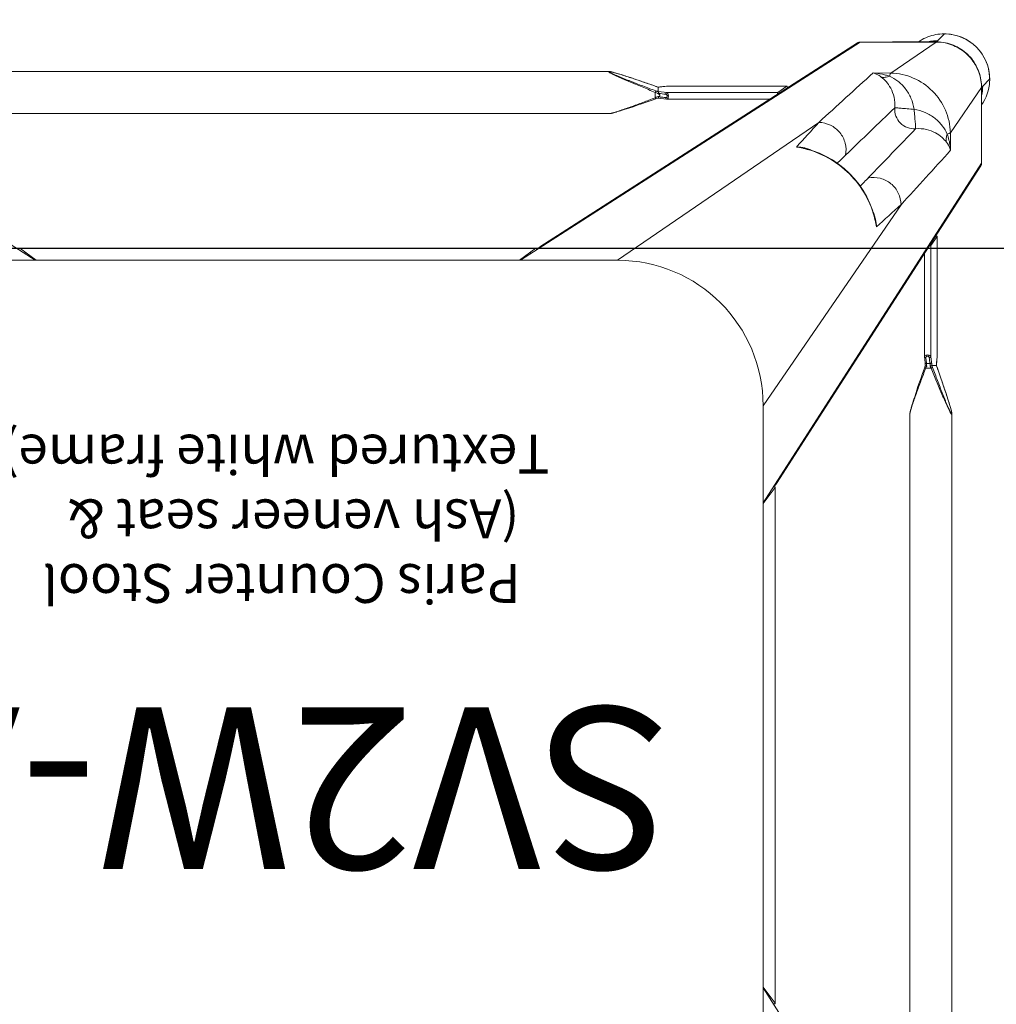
# Model space of a CAD drawing. Header units: millimetres. Extents: x 2950152 to 2989892, y -490837 to -470506.
# Tile 46 of 57: x 2971543 to 2971844, y -478671 to -478367. Entities that reach past the tile are written whole.
import ezdxf

# ---------------------------------------------------------------- set-up
doc = ezdxf.new("R2010")
doc.units = ezdxf.units.MM
doc.header["$LTSCALE"] = 1000
doc.header["$MEASUREMENT"] = 0
doc.layers.get('0').update_dxf_attribs({"linetype": 'CONTINUOUS'})
for name, color, linetype in [('Kian Codes', 1, 'CONTINUOUS'), ('Kian Description', 3, 'CONTINUOUS'), ('LV_FURNITURE', 8, 'CONTINUOUS')]:
    doc.layers.add(name, color=color, linetype=linetype)
doc.styles.add('kian 4', font='Microsoft YaHei.ttf')
doc.styles.add('MtXpl_Microsoft_YaHe', font='Microsoft YaHei.ttf')

# ---------------------------------------------------------------- blocks, each defined once
blk = doc.blocks.new('LV1C')
at = {"color": 0}
blk.add_line((625, 600), (0, 600), dxfattribs=at)
blk = doc.blocks.new('SV2W-A')
at = {"color": 0, "linetype": 'Continuous', "lineweight": 15}
for p, q in [((-364.11, 57.91), (-296.63, -47.09)), ((-296.63, -17.09), (-296.63, -227.09)), ((-354.97, -19.68), (-354.97, -224.51)), ((-341.97, -19.68), (-341.97, -224.51)), ((-300.37, -42.3), (-300.36, -42.33)), ((-300.37, -42.33), (-300.37, -201.86)), ((-300.36, -42.33), (-300.36, -201.86)), ((-300.36, -42.33), (-296.63, -47.36)), ((-296.63, -197.09), (-364.11, -302.09)), ((-296.63, -196.83), (-300.36, -201.86)), ((-300.75, -203.05), (-363.88, -301.28)), ((-300.36, -201.86), (-300.37, -201.88)), ((-354.97, -224.5), (-354.97, -224.5)), ((-341.97, -224.5), (-341.97, -224.5)), ((-354.65, -226.06), (-354.59, -226.29)), ((-354.59, -226.29), (-354.52, -226.52)), ((-354.52, -226.52), (-354.45, -226.77)), ((-354.45, -226.77), (-354.34, -227.15)), ((-354.34, -227.15), (-354.22, -227.55)), ((-354.22, -227.55), (-354.1, -227.96)), ((-354.1, -227.96), (-353.92, -228.54)), ((-343.02, -228.54), (-342.84, -227.96)), ((-342.84, -227.96), (-342.72, -227.55)), ((-342.72, -227.55), (-342.6, -227.15)), ((-342.6, -227.15), (-342.49, -226.77)), ((-342.49, -226.77), (-342.42, -226.52)), ((-342.42, -226.52), (-342.35, -226.29)), ((-342.35, -226.29), (-342.29, -226.06)), ((-342.29, -226.06), (-342.23, -225.84)), ((-296.63, -227.09), (-339.25, -289.28)), ((-353.92, -228.54), (-353.73, -229.13)), ((-353.73, -229.13), (-353.48, -229.91)), ((-353.48, -229.91), (-353.16, -230.89)), ((-353.16, -230.89), (-352.82, -231.92)), ((-344.12, -231.92), (-343.78, -230.89)), ((-343.78, -230.89), (-343.46, -229.91)), ((-343.46, -229.91), (-343.21, -229.14)), ((-343.21, -229.14), (-343.02, -228.54)), ((-352.82, -231.92), (-352.4, -233.19)), ((-352.4, -233.19), (-351.93, -234.54)), ((-345.43, -235.77), (-344.94, -234.35)), ((-344.94, -234.35), (-344.48, -233.01)), ((-344.48, -233.01), (-344.12, -231.92)), ((-351.93, -234.54), (-351.44, -235.98)), ((-351.44, -235.98), (-350.9, -237.52)), ((-346.37, -238.44), (-345.88, -237.07)), ((-345.88, -237.07), (-345.43, -235.77)), ((-350.9, -237.52), (-350.37, -239.03)), ((-350.4, -238.93), (-350.4, -238.93)), ((-350.25, -240.47), (-350.27, -240.63)), ((-350.25, -240.47), (-350.25, -240.53)), ((-350.19, -239.73), (-350.2, -239.96)), ((-350.18, -239.56), (-350.19, -239.73)), ((-350.18, -239.58), (-350.18, -239.58)), ((-350.17, -239.59), (-348.76, -239.59)), ((-348.55, -238.76), (-346.89, -238.76)), ((-347.12, -240.18), (-348.17, -240.18)), ((-347.09, -240.52), (-347.12, -240.18)), ((-347.02, -241.07), (-347.09, -240.52)), ((-346.76, -239.58), (-346.71, -239.41)), ((-346.58, -241.43), (-346.69, -240.47)), ((-346.58, -239.03), (-346.37, -238.44)), ((-350.45, -242.25), (-350.46, -242.32)), ((-350.46, -242.32), (-350.46, -242.37)), ((-350.46, -242.37), (-350.46, -279.44)), ((-350.33, -241.16), (-350.45, -242.25)), ((-350.45, -242.31), (-350.43, -242.12)), ((-350.45, -242.25), (-350.45, -279.43)), ((-350.43, -242.12), (-350.36, -241.52)), ((-350.36, -241.52), (-350.32, -241.12)), ((-350.27, -240.63), (-350.33, -241.16)), ((-350.32, -241.12), (-350.25, -240.53)), ((-348.68, -240.53), (-348.47, -242.31)), ((-348.47, -276.63), (-348.47, -242.31)), ((-346.92, -241.96), (-347.02, -241.07)), ((-346.49, -242.25), (-346.58, -241.43)), ((-346.48, -274.2), (-346.48, -242.37)), ((-326.63, -339.57), (-221.63, -272.09)), ((-251.63, -272.09), (-313.82, -314.71)), ((-251.63, -272.09), (-41.63, -272.09)), ((-221.36, -272.09), (-226.39, -275.82)), ((-71.89, -272.09), (-66.86, -275.82)), ((-71.63, -272.09), (33.37, -339.57)), ((-350.45, -279.43), (-348.47, -276.63)), ((-325.82, -339.34), (-227.59, -276.22)), ((-226.42, -275.83), (-226.39, -275.82)), ((-226.39, -275.82), (-66.86, -275.82)), ((-226.39, -275.83), (-66.86, -275.83)), ((-66.86, -275.82), (-66.84, -275.83)), ((-350.45, -279.43), (-350.46, -279.45)), ((-331.27, -284.72), (-331.09, -285.48)), ((-331.27, -284.72), (-331.27, -284.72)), ((-364.11, -312.09), (-364.11, -302.09)), ((-354.57, -306.1), (-354.49, -311.53)), ((-309.89, -306.58), (-309.26, -306.74)), ((-309.26, -306.73), (-309.26, -306.73)), ((-364.14, -312.15), (-364.14, -325.61)), ((-354.49, -311.53), (-364.11, -325.56)), ((-364.11, -325.56), (-364.11, -312.09)), ((-256.44, -319.58), (-257.71, -320)), ((-255.41, -319.24), (-256.44, -319.58)), ((-254.44, -318.92), (-255.41, -319.24)), ((-253.66, -318.67), (-254.44, -318.92)), ((-253.06, -318.48), (-253.66, -318.67)), ((-252.49, -318.3), (-253.06, -318.48)), ((-252.08, -318.18), (-252.49, -318.3)), ((-251.68, -318.06), (-252.08, -318.18)), ((-250.93, -317.84), (-251.17, -317.91)), ((-250.7, -317.78), (-250.93, -317.84)), ((-249.04, -317.43), (-44.21, -317.43)), ((-249.04, -317.43), (-249.04, -317.43)), ((-266.91, -321.94), (-298.74, -321.94)), ((-264.15, -322.26), (-266.79, -321.95)), ((-264.82, -322.57), (-264.41, -322.62)), ((-262.02, -321.49), (-263.47, -322)), ((-262.77, -322.15), (-263.3, -322.35)), ((-263.3, -322.35), (-263.3, -324.01)), ((-260.49, -320.96), (-262.02, -321.49)), ((-259.06, -320.46), (-260.49, -320.96)), ((-257.71, -320), (-259.06, -320.46)), ((-364.3, -325.76), (-364.5, -325.96)), ((-303.96, -325.92), (-301.17, -323.94)), ((-266.85, -323.94), (-301.17, -323.94)), ((-264.32, -324.23), (-266.85, -323.94)), ((-265.66, -325.79), (-265.01, -325.71)), ((-265.26, -325.73), (-265.66, -325.78)), ((-265.07, -325.71), (-265.26, -325.73)), ((-265.01, -325.71), (-265.07, -325.71)), ((-265.01, -325.71), (-264.86, -325.69)), ((-264.71, -323.24), (-264.71, -322.98)), ((-264.13, -324.25), (-264.32, -324.23)), ((-264.13, -325.63), (-264.13, -324.25)), ((-264.12, -325.64), (-264.12, -325.64)), ((-366.61, -328.09), (-364.48, -325.96)), ((-303.98, -325.92), (-266.91, -325.92)), ((-303.98, -325.92), (-303.96, -325.92)), ((-266.79, -325.92), (-303.96, -325.92)), ((-266.91, -325.92), (-266.85, -325.92)), ((-266.79, -325.91), (-266.85, -325.92)), ((-266.85, -325.92), (-266.79, -325.92)), ((-266.06, -325.82), (-266.79, -325.91)), ((-266.79, -325.92), (-266.22, -325.85)), ((-266.22, -325.85), (-265.66, -325.79)), ((-265.66, -325.78), (-266.06, -325.82)), ((-263.52, -325.84), (-262.25, -326.29)), ((-263.47, -325.86), (-263.47, -325.86)), ((-262.25, -326.29), (-260.92, -326.76)), ((-260.92, -326.76), (-259.66, -327.2)), ((-259.66, -327.2), (-258.27, -327.67)), ((-258.27, -327.67), (-256.97, -328.11)), ((-256.97, -328.11), (-255.92, -328.46)), ((-255.92, -328.46), (-254.92, -328.79)), ((-254.92, -328.79), (-254.12, -329.05)), ((-336.06, -329.95), (-350.1, -339.57)), ((-336.06, -329.95), (-330.64, -330.03)), ((-254.12, -329.05), (-253.36, -329.29)), ((-253.36, -329.29), (-252.77, -329.48)), ((-252.77, -329.48), (-252.21, -329.65)), ((-252.21, -329.65), (-251.81, -329.77)), ((-251.81, -329.77), (-251.42, -329.88)), ((-251.42, -329.88), (-251.17, -329.95)), ((-251.17, -329.95), (-250.93, -330.02)), ((-250.93, -330.02), (-250.7, -330.09)), ((-250.7, -330.09), (-250.48, -330.15)), ((-250.48, -330.15), (-250.27, -330.2)), ((-249.04, -330.43), (-249.04, -330.43)), ((-249.04, -330.43), (-44.21, -330.43)), ((-352.63, -342.07), (-350.5, -339.94)), ((-350.14, -339.61), (-350.5, -339.96)), ((-350.1, -339.57), (-326.63, -339.57)), ((-349.88, -339.64), (-350.1, -339.64)), ((-349.47, -339.63), (-349.25, -339.62)), ((-336.69, -339.61), (-348.3, -339.61))]:
    blk.add_line(p, q, dxfattribs=at)
for points in [[(-354.97, -224.5), (-354.97, -224.55), (-354.97, -224.6), (-354.96, -224.66), (-354.95, -224.73), (-354.95, -224.79), (-354.93, -224.86), (-354.92, -224.93), (-354.91, -225.01), (-354.89, -225.09), (-354.87, -225.17), (-354.85, -225.26)], [(-354.85, -225.26), (-354.83, -225.35), (-354.81, -225.44), (-354.79, -225.54), (-354.76, -225.64), (-354.74, -225.74), (-354.71, -225.84), (-354.65, -226.06)], [(-342.23, -225.84), (-342.2, -225.74), (-342.18, -225.64), (-342.15, -225.54), (-342.13, -225.44), (-342.11, -225.35), (-342.09, -225.26), (-342.07, -225.17), (-342.05, -225.09), (-342.04, -225.01), (-342.02, -224.93), (-342.01, -224.86), (-342, -224.79), (-341.99, -224.73), (-341.98, -224.66), (-341.97, -224.6), (-341.97, -224.55), (-341.97, -224.5)], [(-350.37, -239.03), (-350.3, -239.22), (-350.23, -239.41), (-350.18, -239.58)], [(-350.2, -239.96), (-350.22, -240.17), (-350.23, -240.36), (-350.25, -240.47)], [(-346.69, -240.47), (-346.71, -240.36), (-346.72, -240.17), (-346.74, -239.96), (-346.75, -239.73), (-346.76, -239.56)], [(-346.71, -239.41), (-346.64, -239.22), (-346.58, -239.03)], [(-346.48, -242.37), (-346.48, -242.33), (-346.49, -242.25)], [(-331.09, -285.48), (-330.45, -287.6), (-329.64, -289.68), (-328.68, -291.7), (-327.56, -293.64), (-326.29, -295.5), (-324.88, -297.26), (-323.35, -298.91), (-321.69, -300.44), (-319.92, -301.84), (-318.06, -303.1), (-316.11, -304.2), (-314.09, -305.16), (-312.01, -305.95), (-309.89, -306.58)], [(-251.17, -317.91), (-251.3, -317.95), (-251.68, -318.06)], [(-249.04, -317.43), (-249.08, -317.43), (-249.14, -317.44), (-249.2, -317.44), (-249.26, -317.45), (-249.33, -317.46), (-249.4, -317.47), (-249.47, -317.48), (-249.54, -317.5), (-249.62, -317.51), (-249.71, -317.53), (-249.79, -317.55), (-249.88, -317.57), (-249.97, -317.59), (-250.07, -317.62), (-250.17, -317.64), (-250.27, -317.67), (-250.37, -317.69), (-250.48, -317.72), (-250.7, -317.78)], [(-266.79, -321.95), (-266.87, -321.94), (-266.91, -321.94)], [(-263.97, -322.18), (-264.21, -322.26), (-264.23, -322.26)], [(-263.47, -322), (-263.72, -322.09), (-263.97, -322.18)], [(-264.86, -325.69), (-264.66, -325.68), (-264.45, -325.66)], [(-264.45, -325.66), (-264.22, -325.65), (-264.1, -325.64)], [(-264.12, -325.64), (-264.1, -325.65), (-263.91, -325.71)], [(-263.91, -325.71), (-263.71, -325.78), (-263.52, -325.84)], [(-250.27, -330.2), (-250.17, -330.23), (-250.07, -330.25), (-249.97, -330.27), (-249.88, -330.3), (-249.79, -330.32)], [(-249.79, -330.32), (-249.71, -330.34), (-249.62, -330.35), (-249.54, -330.37), (-249.47, -330.38), (-249.4, -330.4), (-249.33, -330.41), (-249.26, -330.42), (-249.2, -330.42), (-249.14, -330.43), (-249.08, -330.43), (-249.04, -330.43)]]:
    blk.add_lwpolyline(points, dxfattribs=at)
for centre, radius, start, end in [((-251.63, -227.09), 45, 180, 270), ((-375.07, -247.72), 26.2, 18.5694, 19.6049), ((-373.45, -247.18), 24.49, 18.051, 18.5687), ((-367.05, -238.9), 16.88, 357.0641, 357.6759), ((-323.68, -229.64), 26.98, 200.1485, 201.6429), ((-330, -229.53), 20.72, 206.4506, 208.295), ((-322.96, -250.38), 26.6, 154.3575, 155.5098), ((-311.23, -255.95), 39.59, 154.2603, 154.433), ((-1488.38, 986.1), 1716.72, 312.01918, 312.36216), ((-303.41, -278.11), 28.55, 188.6076, 192.8248), ((-315.37, -281.05), 16.32, 184.6716, 192.9875), ((-303.14, -278.05), 28.83, 192.8187, 193.4009), ((-321.96, -282.77), 9.64, 196.6319, 205.2458), ((2352.86, -2757.36), 3652.24, 137.4859, 137.84284), ((533.51, -1130.99), 1199.48, 135.81604, 135.98775), ((6239.67, -6642.73), 9132.92, 135.992162, 136.124366), ((-362.7, -302.04), 1.4, 147.3901, 150.7628), ((-1155.71, 558.24), 1199.74, 314.01228, 314.18381), ((-6615.6, 6210.58), 9058.45, 313.875091, 314.008381), ((857.79, -1369.78), 1576.66, 137.62265, 137.99608), ((-307.31, -297.42), 9.64, 244.8369, 253.365), ((-302.59, -278.59), 28.83, 256.6036, 257.3408), ((-305.59, -290.84), 16.31, 257.0122, 265.3188), ((-302.64, -278.86), 28.56, 257.3353, 261.3875), ((-2711.65, 2300.55), 3548.12, 312.14906, 312.5165), ((-352.78, -328.05), 13.87, 145.025, 177.2496), ((-279.2, -289.39), 36.6, 295.327, 295.7487), ((-350.56, -325.9), 13.92, 175.4148, 179.399), ((-350.65, -325.9), 13.83, 179.4023, 180.2846), ((-350.5, -325.9), 13.98, 167.6002, 175.417), ((-350.13, -325.64), 14.01, 179.8531, 180.469), ((-350.12, -325.64), 14.02, 180.4691, 181.3029), ((-350.2, -325.51), 13.91, 180.2057, 180.3862), ((-350.19, -325.51), 13.92, 180.3862, 181.002), ((-264.14, -333.63), 7.98, 96.256, 96.6642), ((-263.43, -342.54), 16.92, 92.3246, 92.9034), ((-254.63, -300.3), 25.74, 248.146, 249.0892), ((-272.22, -350.42), 26.08, 70.3973, 71.9235), ((-254.08, -298.87), 27.27, 249.0791, 249.8493), ((-352.71, -328.06), 13.94, 177.2323, 182.568), ((-352.63, -328.09), 14, 179.9994, 270.0006), ((-352.6, -328.05), 14.05, 182.5915, 225.0299), ((-352.59, -328.06), 14.05, 224.9701, 267.4085), ((-352.6, -328.21), 13.9, 272.7783, 294.1428), ((-350.18, -325.58), 14.02, 266.524, 268.3651), ((-350.05, -325.61), 13.96, 266.0899, 267.968), ((-350.18, -325.59), 14.02, 268.3649, 270.1468), ((-350.05, -325.64), 13.93, 267.9679, 269.7939), ((-350.43, -326.03), 13.91, 269.7212, 274.5867), ((-350.44, -325.96), 13.98, 274.583, 282.3998), ((-348.3, -363.51), 23.91, 90.0085, 90.5994), ((-352.59, -328.24), 13.87, 294.1743, 304.9746), ((-326.57, -338.16), 1.4, 299.2372, 302.6099), ((-352.6, -328.17), 13.94, 267.432, 272.7677)]:
    blk.add_arc(centre, radius, start, end, dxfattribs=at)
for centre, major_axis, ratio, start_param, end_param in [((-298.87, -42.33), (1.5, -0.03), 0.156004, 2.258002, 3.142127), ((-297.97, -44.21), (0, 1.01), 0.981142, 1.025708, 1.570796), ((-297.97, -199.97), (0, 1.01), 0.981142, -4.712389, -4.167288), ((-298.87, -201.86), (1.5, 0.03), 0.156004, 3.141059, 4.025198), ((-347.48, -276.63), (1, 0.02), 0.16329, 2.061212, 3.021519), ((-226.39, -274.33), (0.03, 1.5), 0.156004, -4.025183, -3.141059), ((-224.51, -273.43), (1.01, 0), 0.981142, -2.115885, -1.570796), ((-68.75, -273.43), (1.01, 0), 0.981142, -1.570796, -1.025696), ((-349.46, -279.43), (1, 0.02), 0.16329, -3.139768, -2.066031), ((-303.96, -324.92), (0.02, 1), 0.16329, -4.217155, -3.143418), ((-301.17, -322.94), (0.02, 1), 0.16329, -3.021519, -2.061212), ((-336.84, -329.64), (0, 10), 0.182662, -3.059139, -3.024736)]:
    blk.add_ellipse(centre, major_axis=major_axis, ratio=ratio, start_param=start_param, end_param=end_param, dxfattribs=at)
for points, start_tangent, end_tangent in [([(-300.83, -203.62), (-300.6, -202.81)], (-0.021147, 0.999776), (0.538874, 0.842386)), ([(-300.6, -202.81), (-299.96, -202.27)], (0.538874, 0.842386), (0.916171, 0.400787)), ([(-354.97, -224.5), (-354.97, -224.46), (-354.95, -224.41), (-354.93, -224.39)], (0.004076, 0.999992), (0.999938, -0.011158)), ([(-354.87, -225.17), (-354.91, -224.95), (-354.93, -224.78), (-354.94, -224.65), (-354.92, -224.57)], (-0.204521, 0.978862), (0.588159, 0.808745)), ([(-354.93, -224.39), (-354.89, -224.41), (-354.84, -224.45), (-354.78, -224.52), (-354.71, -224.62), (-354.55, -224.87), (-354.38, -225.19), (-354.19, -225.56), (-353.99, -225.95), (-353.79, -226.37), (-353.59, -226.8), (-353.17, -227.71), (-352.75, -228.66), (-352.32, -229.63), (-351.9, -230.61), (-351.47, -231.61), (-351.05, -232.62), (-350.21, -234.65), (-349.37, -236.7), (-348.55, -238.76)], (0.999986, 0.00525), (0.369432, -0.929258)), ([(-354.92, -224.57), (-354.9, -224.56)], (0.588159, 0.808745), (0.999962, -0.008751)), ([(-354.9, -224.56), (-354.86, -224.58), (-354.81, -224.63), (-354.75, -224.71), (-354.68, -224.81), (-354.53, -225.09), (-354.36, -225.42), (-354.18, -225.8), (-354, -226.2), (-353.81, -226.63), (-353.62, -227.07), (-353.23, -227.99), (-352.84, -228.93), (-352.45, -229.9), (-352.06, -230.87), (-351.68, -231.86), (-351.29, -232.86), (-350.52, -234.87), (-349.76, -236.9), (-349.01, -238.93)], (0.999989, 0.004587), (0.344509, -0.938783)), ([(-350.4, -238.93), (-351.68, -235.28), (-352.3, -233.47), (-352.9, -231.68), (-353.48, -229.91), (-354.02, -228.19), (-354.51, -226.56), (-354.71, -225.82), (-354.87, -225.17)], (-0.335384, 0.942082), (-0.204521, 0.978862)), ([(-346.89, -238.76), (-346.14, -236.79), (-345.4, -234.83), (-344.68, -232.88), (-343.98, -230.95), (-343.32, -229.07), (-343.01, -228.16), (-342.71, -227.27), (-342.45, -226.42), (-342.21, -225.63), (-342.12, -225.28), (-342.04, -224.96), (-341.99, -224.7), (-341.97, -224.5)], (0.359834, 0.933016), (-0.001112, 0.999999)), ([(-350.25, -240.53), (-350.24, -240.46), (-350.22, -240.25)], (0.116111, 0.993236), (0.086204, 0.996277)), ([(-350.22, -240.25), (-350.21, -240.13), (-350.19, -239.76)], (0.086204, 0.996277), (0.051277, 0.998684)), ([(-350.17, -239.59), (-350.18, -239.59), (-350.18, -239.58)], (-0.999997, 0.002385), (-0.335043, 0.942203)), ([(-348.55, -238.76), (-348.86, -238.88), (-349.01, -238.93)], (-0.938767, -0.344553), (-0.925511, -0.378721)), ([(-348.75, -239.58), (-348.75, -239.59), (-348.76, -239.59)], (-0.335488, -0.942045), (-1, -0.00066)), ([(-348.24, -239.35), (-348.42, -239.4), (-348.58, -239.46), (-348.7, -239.52), (-348.75, -239.58)], (-0.983623, -0.180239), (-0.33539, -0.942079)), ([(-348.75, -239.58), (-348.74, -239.84), (-348.68, -240.53)], (0.040503, -0.999179), (0.116382, -0.993204)), ([(-348.17, -240.18), (-348.35, -240.21), (-348.52, -240.29), (-348.63, -240.4), (-348.68, -240.53)], (-0.999304, -0.037304), (-0.11549, -0.993309)), ([(-348.24, -239.35), (-348.23, -239.58), (-348.17, -240.18)], (0.045036, -0.998985), (0.139178, -0.990267)), ([(-348.17, -240.18), (-347.96, -241.96)], (0.119949, -0.99278), (0.118392, -0.992967)), ([(-347.12, -240.18), (-347.14, -240), (-347.17, -239.35)], (-0.093423, 0.995627), (-0.027573, 0.99962)), ([(-347.17, -239.35), (-346.88, -239.44), (-346.79, -239.5), (-346.76, -239.56)], (0.983418, -0.181353), (0.047174, -0.998887)), ([(-347.12, -240.18), (-346.96, -240.2), (-346.83, -240.27), (-346.74, -240.36), (-346.69, -240.47)], (0.999291, -0.037637), (0.121036, -0.992648)), ([(-346.89, -238.76), (-346.75, -238.82), (-346.63, -238.87), (-346.59, -238.89), (-346.56, -238.91), (-346.55, -238.92), (-346.54, -238.93)], (0.935298, -0.353861), (-0.311242, -0.950331)), ([(-350.46, -242.37), (-350.45, -242.31)], (0.00041, 1), (0.227044, 0.973885)), ([(-347.96, -241.96), (-348.14, -241.99), (-348.31, -242.07), (-348.42, -242.18), (-348.47, -242.31)], (-0.999565, -0.029499), (-0.115609, -0.993295)), ([(-348.47, -242.31), (-348.37, -242.49), (-348.14, -242.64), (-347.82, -242.75), (-347.43, -242.8), (-347.05, -242.77), (-346.74, -242.68), (-346.63, -242.61), (-346.54, -242.54), (-346.5, -242.46), (-346.48, -242.37)], (0.227467, -0.973786), (0.002962, 0.999996)), ([(-347.96, -241.96), (-347.91, -242.13), (-347.79, -242.28), (-347.61, -242.4), (-347.38, -242.44), (-347.16, -242.4), (-347.01, -242.28), (-346.93, -242.13), (-346.92, -241.96)], (0.118387, -0.992968), (-0.113643, 0.993522)), ([(-346.92, -241.96), (-346.76, -241.98), (-346.62, -242.05), (-346.53, -242.14), (-346.49, -242.25)], (0.999559, -0.029703), (0.119096, -0.992883)), ([(-228.16, -276.29), (-227.35, -276.06)], (0.999776, -0.021147), (0.842386, 0.538874)), ([(-227.35, -276.06), (-226.81, -275.43)], (0.842386, 0.538874), (0.400807, 0.916163)), ([(-331.19, -285.53), (-331.39, -284.77), (-331.63, -282.38)], (-0.287117, 0.957895), (0.005292, 0.999986)), ([(-309.27, -306.64), (-316.82, -303.68), (-323.3, -298.77), (-328.22, -292.29), (-331.18, -284.73)], (-0.972791, 0.231685), (-0.231761, 0.972773)), ([(-339.25, -289.28), (-338.4, -292.87), (-336.11, -295.77), (-332.81, -297.44), (-329.14, -297.57)], (0.014825, -0.99989), (0.983095, 0.183098)), ([(-364.11, -302.09), (-363.92, -301.35)], (-0.021147, 0.999776), (0.488372, 0.872635)), ([(-354.57, -306.1), (-354.37, -306.73), (-353.28, -308.6)], (0.260301, -0.965527), (0.618447, -0.785826)), ([(-354.57, -306.11), (-354.43, -307.37), (-353.53, -311.13)], (0.0867, -0.996234), (0.319704, -0.947517)), ([(-313.82, -314.71), (-317.4, -313.86), (-320.31, -311.57), (-321.98, -308.28), (-322.11, -304.6)], (-0.99989, 0.014824), (0.183096, 0.983095)), ([(-306.92, -307.1), (-307.73, -307.07), (-310.07, -306.65)], (-0.999986, -0.005311), (-0.957888, 0.287143)), ([(-353.53, -311.13), (-353.2, -309.83), (-353.28, -308.59)], (0.373525, 0.92762), (-0.238599, 0.971118)), ([(-353.28, -308.6), (-351.91, -310.07), (-349.86, -311.51), (-347.1, -312.54), (-343.76, -312.75)], (0.62019, -0.784452), (0.995092, 0.098955)), ([(-364.14, -312.15), (-364.11, -312.09)], (0.412197, 0.911095), (0.541795, 0.840511)), ([(-354.49, -311.53), (-354.36, -311.43), (-354.16, -311.33), (-353.53, -311.13)], (0.668755, 0.743483), (0.971581, 0.236707)), ([(-354.49, -311.53), (-352.98, -318.49), (-348.95, -324.41), (-343.02, -328.44), (-336.06, -329.95)], (0.01725, -0.999851), (0.999852, -0.017219)), ([(-353.53, -311.13), (-352, -313.69), (-349.7, -316.02), (-346.72, -317.78), (-343.29, -318.75)], (0.411135, -0.911574), (0.988934, -0.148359)), ([(-343.76, -312.75), (-341.22, -313.11), (-339.05, -314.51), (-337.65, -316.68), (-337.29, -319.23)], (0.997201, 0.074771), (-0.074771, -0.997201)), ([(-343.29, -318.75), (-343.48, -316.61), (-343.56, -315.62), (-343.63, -314.74), (-343.7, -313.99), (-343.73, -313.4), (-343.74, -312.97), (-343.75, -312.84), (-343.76, -312.75)], (-0.130574, 0.991439), (-0.397057, 0.917794)), ([(-343.29, -318.75), (-342.32, -322.18), (-340.56, -325.16), (-338.23, -327.47), (-335.67, -328.99)], (0.14814, -0.988966), (0.911624, -0.411025)), ([(-343.29, -318.75), (-341.15, -318.94), (-340.16, -319.02), (-339.28, -319.1), (-338.53, -319.16), (-337.93, -319.2), (-337.51, -319.2), (-337.37, -319.21), (-337.29, -319.23)], (0.991435, -0.130599), (0.917848, -0.396932)), ([(-337.29, -319.23), (-337.08, -322.56), (-336.04, -325.32), (-334.61, -327.37), (-333.13, -328.74)], (-0.098992, -0.995088), (0.78457, -0.62004)), ([(-249.04, -317.43), (-249.23, -317.45), (-249.48, -317.5), (-249.78, -317.57), (-250.12, -317.66), (-250.87, -317.88), (-251.69, -318.14), (-252.54, -318.42), (-253.42, -318.72), (-255.23, -319.35), (-257.09, -320.02), (-258.97, -320.71), (-260.86, -321.42), (-262.77, -322.15)], (-0.999999, 0.001275), (-0.933497, -0.358586)), ([(-266.85, -323.94), (-267.02, -323.83), (-267.18, -323.61), (-267.29, -323.28), (-267.33, -322.89), (-267.31, -322.51), (-267.22, -322.2), (-267.15, -322.09), (-267.08, -322.01), (-267, -321.96), (-266.91, -321.94)], (-0.973769, 0.227537), (0.999998, 0.001913)), ([(-266.5, -323.42), (-266.66, -323.37), (-266.82, -323.25), (-266.93, -323.07), (-266.98, -322.84), (-266.93, -322.62), (-266.82, -322.47), (-266.66, -322.4), (-266.5, -322.38)], (-0.992967, 0.118395), (0.99353, -0.113571)), ([(-266.79, -321.95), (-266.75, -321.96), (-266.63, -322.03)], (0.992883, -0.119095), (0.700914, -0.713246)), ([(-266.63, -322.03), (-266.59, -322.07), (-266.52, -322.22)], (0.700914, -0.713246), (0.282291, -0.959329)), ([(-266.52, -322.22), (-266.5, -322.38)], (0.282291, -0.959329), (0.029703, -0.999559)), ([(-266.5, -322.38), (-264.82, -322.57)], (0.993521, -0.113646), (0.993656, -0.112462)), ([(-263.54, -322.47), (-264.17, -322.75), (-264.71, -322.98)], (-0.903956, -0.427625), (-0.939721, -0.341942)), ([(-264.71, -322.98), (-264.48, -322.71), (-264.41, -322.62)], (0.667444, 0.74466), (0.662044, 0.749465)), ([(-264.36, -322.56), (-264.41, -322.62)], (-0.522581, -0.85259), (-0.662043, -0.749465)), ([(-264.23, -322.26), (-264.27, -322.29), (-264.28, -322.32), (-264.29, -322.36), (-264.31, -322.45), (-264.36, -322.56)], (-0.95039, -0.311061), (-0.522581, -0.85259)), ([(-263.3, -322.35), (-263.36, -322.21), (-263.41, -322.1), (-263.43, -322.06), (-263.45, -322.03), (-263.46, -322.01), (-263.47, -322)], (-0.353863, 0.935297), (-0.9503, -0.311336)), ([(-364.27, -325.72), (-364.3, -325.76)], (-0.366739, -0.930324), (-0.707107, -0.707107)), ([(-364.14, -324.81), (-364.21, -325.4), (-364.24, -325.6), (-364.27, -325.72)], (-0.105593, -0.994409), (-0.366739, -0.930324)), ([(-364.14, -325.61), (-364.11, -325.56)], (0.545324, 0.838225), (0.677451, 0.735568)), ([(-351, -339.54), (-356.02, -338.23), (-360.23, -335.19), (-363.05, -330.83), (-364.11, -325.75)], (-0.997672, 0.068188), (-0.017487, 0.999847)), ([(-266.85, -323.94), (-266.72, -323.88), (-266.6, -323.77), (-266.53, -323.61), (-266.5, -323.42)], (0.993295, 0.115609), (0.029499, 0.999565)), ([(-264.41, -323.67), (-266.5, -323.42)], (-0.992731, 0.120357), (-0.992967, 0.118392)), ([(-264.29, -325.65), (-264.49, -325.66), (-265.01, -325.7)], (-0.998714, -0.050704), (-0.994039, -0.10903)), ([(-264.71, -323.24), (-264.05, -323.61), (-263.3, -324.01)], (0.857811, -0.513965), (0.89551, -0.445042)), ([(-264.41, -323.67), (-264.71, -323.24)], (-0.5842, 0.81161), (-0.594033, 0.804441)), ([(-264.41, -323.67), (-264.29, -323.99), (-264.21, -324.19)], (0.584199, -0.81161), (0.839827, -0.542855)), ([(-264.21, -324.19), (-264.15, -324.23), (-264.14, -324.24), (-264.13, -324.25)], (0.839827, -0.542855), (-0.000004, -1)), ([(-264.12, -325.64), (-264.12, -325.64), (-264.13, -325.63)], (-0.942053, 0.335465), (-0.000699, 1)), ([(-263.3, -324.01), (-263.41, -324.32), (-263.47, -324.47)], (-0.344552, -0.938767), (-0.378696, -0.925521)), ([(-263.47, -324.47), (-261.44, -325.22), (-259.41, -325.98), (-257.4, -326.75), (-256.4, -327.14), (-255.41, -327.53), (-254.43, -327.92), (-253.47, -328.31), (-252.52, -328.69), (-251.61, -329.08), (-251.17, -329.27), (-250.74, -329.46), (-250.34, -329.65), (-249.96, -329.82), (-249.63, -329.99), (-249.35, -330.15), (-249.25, -330.21), (-249.17, -330.27), (-249.12, -330.32), (-249.1, -330.36)], (0.938783, -0.344508), (-0.005917, -0.999982)), ([(-263.3, -324.01), (-261.24, -324.84), (-259.19, -325.67), (-257.15, -326.51), (-256.15, -326.94), (-255.15, -327.36), (-254.16, -327.79), (-253.19, -328.21), (-252.25, -328.63), (-251.34, -329.05), (-250.9, -329.26), (-250.49, -329.46), (-250.09, -329.65), (-249.73, -329.84), (-249.41, -330.02), (-249.16, -330.17), (-249.06, -330.24), (-248.99, -330.3), (-248.94, -330.35), (-248.93, -330.39)], (0.929258, -0.36943), (-0.007184, -0.999974)), ([(-351.03, -339.58), (-356.03, -338.32), (-360.24, -335.33), (-363.07, -331.01), (-364.14, -325.96)], (-0.99816, 0.060632), (-0.022737, 0.999741)), ([(-335.67, -328.99), (-334.36, -328.66), (-333.13, -328.74)], (0.927588, 0.373604), (0.971005, -0.239059)), ([(-333.13, -328.74), (-332.51, -329.19), (-330.64, -330.03)], (0.785832, -0.61844), (0.965483, -0.260466)), ([(-266.85, -325.92), (-266.91, -325.92)], (-0.973777, -0.227505), (-1, -0.000171)), ([(-249.71, -330.33), (-250.36, -330.17), (-251.11, -329.97), (-252.73, -329.48), (-254.45, -328.94), (-256.22, -328.36), (-258.01, -327.76), (-259.82, -327.14), (-263.47, -325.86)], (-0.978676, 0.205408), (-0.942082, 0.335383)), ([(-335.67, -328.99), (-335.86, -329.62), (-335.96, -329.82), (-336.06, -329.95)], (-0.236709, -0.97158), (-0.743483, -0.668755)), ([(-335.67, -328.99), (-334.42, -329.37), (-330.64, -330.03)], (0.947516, -0.319709), (0.996233, -0.086715)), ([(-249.3, -330.4), (-249.39, -330.39), (-249.71, -330.33)], (-0.995831, 0.091221), (-0.978676, 0.205408)), ([(-249.1, -330.36), (-249.15, -330.4), (-249.22, -330.4), (-249.3, -330.4)], (0.008398, -0.999965), (-0.995831, 0.091221)), ([(-248.93, -330.39), (-248.94, -330.41), (-248.97, -330.43), (-249.04, -330.43)], (0.010617, -0.999944), (-0.999988, -0.004823)), ([(-350.1, -339.57), (-350.14, -339.61)], (-0.710876, -0.703317), (-0.853614, -0.520906)), ([(-349.9, -339.64), (-349.81, -339.64), (-349.47, -339.63)], (0.999996, 0.002901), (0.999481, 0.032219)), ([(-349.25, -339.62), (-349.09, -339.62), (-348.55, -339.61)], (0.999498, 0.031694), (0.999947, 0.010313)), ([(-326.63, -339.57), (-325.89, -339.39)], (0.999776, -0.021147), (0.872635, 0.488372))]:
    blk.add_spline(points, degree=3, dxfattribs=dict(at, start_tangent=start_tangent, end_tangent=end_tangent))
at = {"layer": 'Kian Codes', "insert": (-268.4, -83.88), "char_height": 50, "attachment_point": 1, "style": 'kian 4'}
blk.add_mtext_dynamic_manual_height_columns('{\\fMicrosoft YaHei|b0|i0|c134|p34;SV2W-A}', width=191.4678, gutter_width=200, heights=[0], dxfattribs=at)
at = {"layer": 'Kian Description', "insert": (-262.99, -166.14), "char_height": 12, "attachment_point": 1, "style": 'MtXpl_Microsoft_YaHe'}
blk.add_mtext_dynamic_manual_height_columns('{\\W5.6252;  }Paris Counter Stool\\P{\\W5.68543;  }(Ash {\\fMicrosoft YaHei|b0|i0|c134|p34;veneer }seat & {\\fMicrosoft YaHei|b0|i0|c134|p34;\\P{\\W8.844449; }Textured white} frame)', width=248.9049, gutter_width=200, heights=[56.96], dxfattribs=at)

msp = doc.modelspace()

# ---------------------------------------------------------------- linework, layer by layer
at = {"lineweight": -2}
msp.add_circle((2970013.77, -481719.25), 9117.57, dxfattribs=at)

# ---------------------------------------------------------------- block references
at = {"layer": 'LV_FURNITURE', "rotation": 180}
for name, p in [('LV1C', (2971934.89, -477837.4, 0)), ('SV2W-A', (2971475.76, -478713.24, 0))]:
    msp.add_blockref(name, p, dxfattribs=at)

doc.saveas('drawing.dxf')
